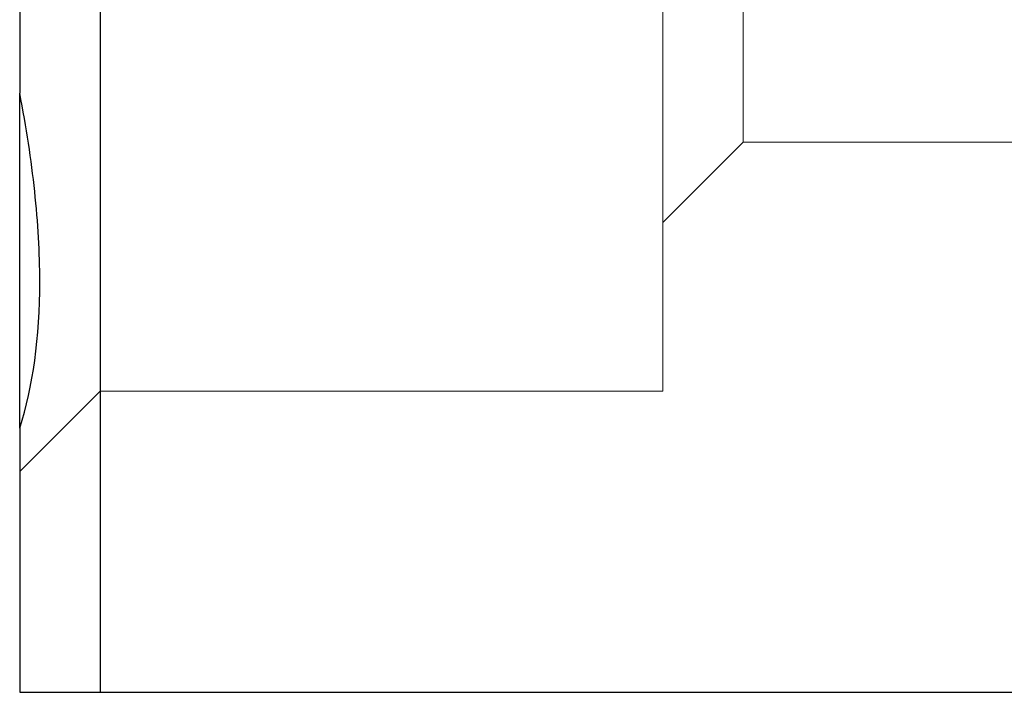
# Model space of a CAD drawing. Header units: millimetres. Extents: x 5939 to 6064, y 7184 to 7303.
# Tile 2 of 256: x 5994.06 to 6000.18, y 7184.13 to 7188.32. Entities that reach past the tile are written whole.
import ezdxf
from ezdxf.lldxf.tags import DXFTag

# ---------------------------------------------------------------- set-up
doc = ezdxf.new("R2010")
doc.units = ezdxf.units.MM
doc.layers.add('1', color=7, linetype='CONTINUOUS', true_color=0xffffff)
tags = doc.linetypes.add('DASHED', pattern=[25.72, 12.86, -12.86]).pattern_tags.tags
tags[6:7] = [DXFTag(74, 4), DXFTag(75, 0), DXFTag(340, '0'), DXFTag(46, 0.0), DXFTag(50, 0.0), DXFTag(44, 0.0), DXFTag(45, 0.0)]
tags[4:5] = [DXFTag(74, 4), DXFTag(75, 0), DXFTag(340, '0'), DXFTag(46, 0.0), DXFTag(50, 0.0), DXFTag(44, 0.0), DXFTag(45, 0.0)]

msp = doc.modelspace()

# ---------------------------------------------------------------- linework, layer by layer
at = {"layer": '1', "color": 7, "linetype": 'Continuous'}
for p, q in [((5994.0599, 7190.0235), (5994.0599, 7187.8613)), ((5994.5599, 7189.1417), (5994.5599, 7184.1317)), ((5994.0599, 7185.7769), (5994.0599, 7187.8614)), ((5994.0599, 7185.7769), (5994.0599, 7184.1317)), ((5994.5599, 7184.1317), (6002.5599, 7184.1317))]:
    msp.add_line(p, q, dxfattribs=at)
at = {"layer": '1', "color": 251, "linetype": 'DASHED', "lineweight": 5}
for p, q in [((5998.0599, 7186.0074), (5998.0599, 7189.2574)), ((5998.5599, 7187.5574), (5998.5599, 7189.2574)), ((5998.0599, 7187.0574), (5998.5599, 7187.5574)), ((5998.5599, 7187.5574), (6002.5599, 7187.5574)), ((5994.0599, 7185.5074), (5994.5599, 7186.0074)), ((5994.5599, 7186.0074), (5998.0599, 7186.0074))]:
    msp.add_line(p, q, dxfattribs=at)
at = {"layer": '1', "color": 7, "linetype": 'Continuous'}
msp.add_open_spline([(5994.0599, 7185.7769), (5994.1422, 7186.035), (5994.1846, 7186.3386), (5994.1851, 7186.8666), (5994.1744, 7187.0553), (5994.1323, 7187.4463), (5994.1011, 7187.6499), (5994.0599, 7187.8613)], degree=3, knots=[0, 0, 0, 0, 0.5, 0.5, 0.75, 0.75, 1, 1, 1, 1], dxfattribs=at)
msp.add_open_spline([(5994.0599, 7184.1317), (5994.1556, 7184.1317), (5994.2533, 7184.1317), (5994.3533, 7184.1317), (5994.4555, 7184.1317), (5994.5599, 7184.1317)], degree=5, dxfattribs=at)

doc.saveas('drawing.dxf')
